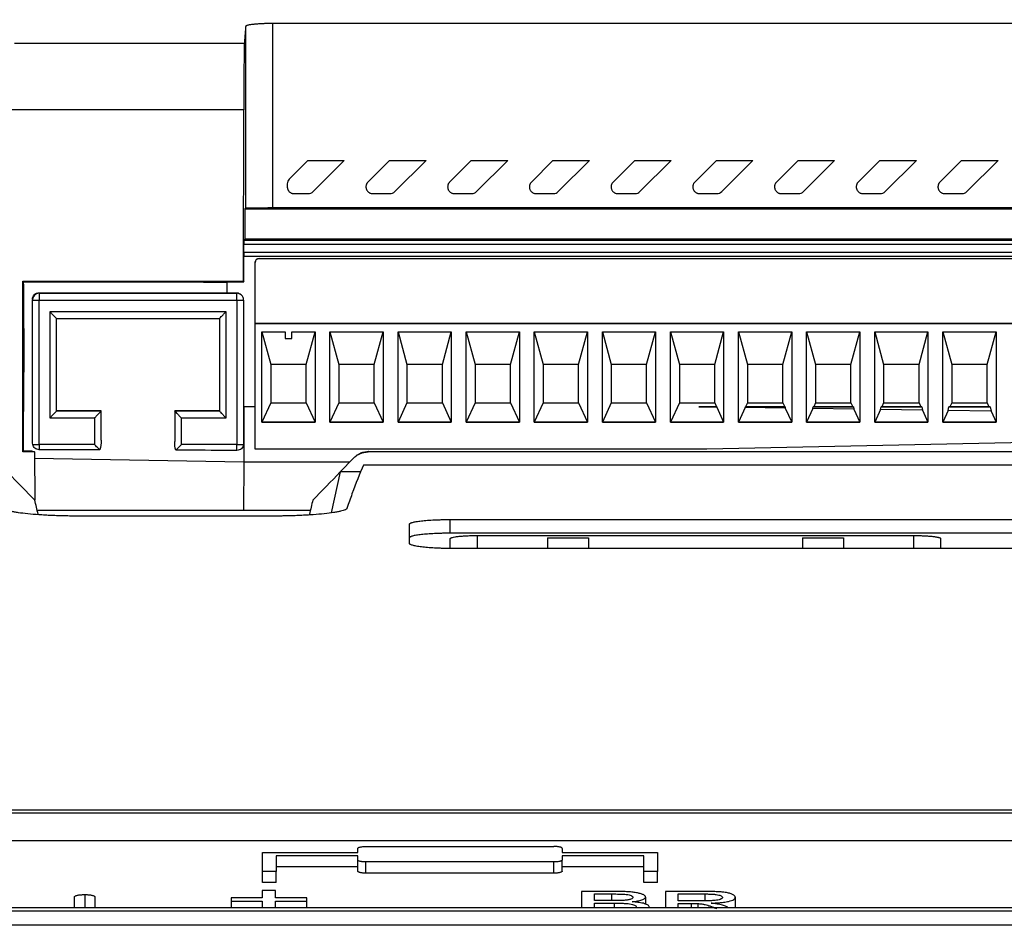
# Model space of a CAD drawing. Header units: millimetres. Extents: x -945 to 1227, y -951 to 1232.
# Tile 13 of 171: x 161 to 234, y -411 to -344. Entities that reach past the tile are written whole.
import ezdxf

# ---------------------------------------------------------------- set-up
doc = ezdxf.new("R2010")
doc.units = ezdxf.units.MM
doc.styles.add('SLDTEXTSTYLE0', font='TXT', dxfattribs={"width": 0.75})
doc.dimstyles.new('SLDDIMSTYLE1', dxfattribs={"dimtxt": 3.5, "dimasz": 3.302, "dimexe": 0, "dimexo": 0.0625, "dimgap": 0.875, "dimtad": 1, "dimdec": 0, "dimrnd": 1e-09, "dimzin": 12, "dimdsep": 46, "dimtxsty": 'SLDTEXTSTYLE0', "dimsah": 1, "dimcen": 0.09, "dimadec": 0, "dimazin": 3, "dimtfac": 1, "dimtdec": 0, "dimtofl": 0, "dimtmove": 0, "dimatfit": 3, "dimfxl": 1, "dimfrac": 2, "dimtolj": 1, "dimtzin": 12, "dimarcsym": 0})

# ---------------------------------------------------------------- blocks, each defined once
blk = doc.blocks.new('_D_4')
at = {"color": 8, "linetype": 'Continuous', "lineweight": 0}
for p, q in [((67.786, -349.357), (67.786, -299.547)), ((348.555, -349.357), (348.555, -299.547)), ((67.786, -300.547), (348.555, -300.547))]:
    blk.add_line(p, q, dxfattribs=at)
at = {"color": 8, "linetype": 'Continuous', "lineweight": 18}
for points in [[(67.786, -300.547), (71.088, -301.055), (71.088, -300.039)], [(348.555, -300.547), (345.253, -300.039), (345.253, -301.055)]]:
    blk.add_solid(points, dxfattribs=at)
at = {"color": 8, "linetype": 'Continuous', "lineweight": 18, "insert": (215.911, -296.035), "char_height": 3.5, "attachment_point": 1, "style": 'SLDTEXTSTYLE0'}
blk.add_mtext('281', dxfattribs=at)

msp = doc.modelspace()

# ---------------------------------------------------------------- linework, layer by layer
at = {"color": 7, "linetype": 'Continuous', "lineweight": 25}
for p, q in [((268.399, -344.777), (179.864, -344.777)), ((179.864, -358.323), (179.864, -344.777)), ((177.864, -358.34), (177.864, -344.986)), ((160.882, -346.223), (177.769, -346.223)), ((177.724, -351.112), (160.578, -351.112)), ((177.704, -363.707), (177.724, -351.112)), ((181.063, -356.194), (182.425, -354.832)), ((182.425, -354.832), (185.105, -354.832)), ((185.105, -354.832), (182.813, -357.124)), ((186.84, -356.417), (188.425, -354.832)), ((188.425, -354.832), (191.105, -354.832)), ((191.105, -354.832), (188.813, -357.124)), ((192.84, -356.417), (194.425, -354.832)), ((194.425, -354.832), (197.105, -354.832)), ((197.105, -354.832), (194.813, -357.124)), ((198.84, -356.417), (200.425, -354.832)), ((200.425, -354.832), (203.105, -354.832)), ((203.105, -354.832), (200.813, -357.124)), ((204.84, -356.417), (206.425, -354.832)), ((206.425, -354.832), (209.105, -354.832)), ((209.105, -354.832), (206.813, -357.124)), ((210.84, -356.417), (212.425, -354.832)), ((212.425, -354.832), (215.105, -354.832)), ((215.105, -354.832), (212.813, -357.124)), ((216.84, -356.417), (218.425, -354.832)), ((218.425, -354.832), (221.105, -354.832)), ((221.105, -354.832), (218.813, -357.124)), ((222.84, -356.417), (224.425, -354.832)), ((224.425, -354.832), (227.105, -354.832)), ((227.105, -354.832), (224.813, -357.124)), ((228.84, -356.417), (230.425, -354.832)), ((230.425, -354.832), (233.105, -354.832)), ((233.105, -354.832), (230.813, -357.124)), ((180.917, -356.547), (180.917, -356.77)), ((181.417, -357.27), (182.46, -357.27)), ((187.194, -357.27), (188.46, -357.27)), ((193.194, -357.27), (194.46, -357.27)), ((199.194, -357.27), (200.46, -357.27)), ((205.194, -357.27), (206.46, -357.27)), ((211.194, -357.27), (212.46, -357.27)), ((217.194, -357.27), (218.46, -357.27)), ((223.194, -357.27), (224.46, -357.27)), ((229.194, -357.27), (230.46, -357.27)), ((177.864, -358.34), (177.812, -358.393)), ((177.812, -358.393), (177.812, -360.624)), ((177.812, -358.393), (243.952, -358.393)), ((268.399, -358.323), (179.864, -358.323)), ((177.735, -360.68), (177.791, -360.624)), ((177.735, -360.68), (270.225, -360.68)), ((244.004, -360.624), (177.791, -360.624)), ((177.733, -361.583), (177.733, -360.983)), ((177.733, -360.983), (270.227, -360.983)), ((270.226, -361.583), (177.733, -361.583)), ((244.838, -361.88), (177.736, -361.88)), ((177.739, -363.742), (177.739, -361.88)), ((178.855, -362.026), (178.855, -362.032)), ((178.855, -362.026), (243.155, -362.026)), ((178.855, -362.032), (243.155, -362.032)), ((178.555, -362.326), (178.555, -362.332)), ((178.555, -366.812), (178.555, -362.332)), ((161.513, -363.707), (177.704, -363.707)), ((161.513, -376.232), (161.513, -363.707)), ((161.557, -363.924), (161.539, -363.734)), ((161.539, -363.734), (174.731, -363.734)), ((161.557, -363.924), (161.567, -370.373)), ((174.772, -363.775), (174.731, -363.734)), ((174.772, -363.776), (176.505, -363.776)), ((176.505, -363.742), (177.739, -363.742)), ((176.505, -364.576), (176.505, -363.742)), ((177.704, -363.707), (177.739, -363.742)), ((162.205, -365.049), (162.205, -365.086)), ((162.705, -364.547), (176.505, -364.546)), ((162.705, -364.547), (162.705, -364.586)), ((162.705, -364.586), (162.705, -365.09)), ((162.705, -364.586), (177.205, -364.586)), ((177.205, -364.576), (176.505, -364.576)), ((177.205, -364.586), (177.205, -364.576)), ((177.205, -365.09), (177.205, -364.586)), ((177.705, -365.086), (177.705, -365.076)), ((162.205, -375.288), (162.205, -365.086)), ((162.705, -365.09), (177.205, -365.09)), ((162.705, -375.69), (162.705, -365.09)), ((177.205, -365.09), (177.205, -375.69)), ((177.705, -365.086), (177.705, -375.553)), ((176.43, -365.94), (163.48, -365.94)), ((163.48, -365.94), (163.48, -373.74)), ((163.98, -366.436), (175.93, -366.436)), ((163.98, -373.236), (163.98, -366.436)), ((175.93, -366.436), (175.93, -373.236)), ((176.43, -373.74), (176.43, -365.94)), ((178.555, -366.812), (178.555, -366.815)), ((178.555, -366.812), (243.455, -366.812)), ((178.555, -376.04), (178.555, -366.815)), ((243.455, -366.815), (178.555, -366.815)), ((179.052, -367.415), (180.755, -367.415)), ((179.052, -374.04), (179.052, -367.415)), ((179.052, -367.415), (179.705, -369.826)), ((180.755, -367.415), (180.755, -367.915)), ((180.755, -367.915), (181.255, -367.915)), ((181.255, -367.415), (182.958, -367.415)), ((181.255, -367.915), (181.255, -367.415)), ((182.305, -369.826), (182.957, -367.415)), ((182.958, -367.415), (182.958, -374.04)), ((184.052, -367.415), (187.958, -367.415)), ((184.052, -374.04), (184.052, -367.415)), ((184.052, -367.415), (184.705, -369.826)), ((187.305, -369.826), (187.957, -367.415)), ((187.958, -367.415), (187.958, -374.04)), ((189.052, -367.415), (192.958, -367.415)), ((189.052, -374.04), (189.052, -367.415)), ((189.052, -367.415), (189.705, -369.826)), ((192.305, -369.826), (192.957, -367.415)), ((192.958, -367.415), (192.958, -374.04)), ((194.052, -367.415), (197.958, -367.415)), ((194.052, -374.04), (194.052, -367.415)), ((194.052, -367.415), (194.705, -369.826)), ((197.305, -369.826), (197.957, -367.415)), ((197.958, -367.415), (197.958, -374.04)), ((199.052, -367.415), (202.958, -367.415)), ((199.052, -374.04), (199.052, -367.415)), ((199.052, -367.415), (199.705, -369.826)), ((202.305, -369.826), (202.957, -367.415)), ((202.958, -367.415), (202.958, -374.04)), ((204.052, -367.415), (207.958, -367.415)), ((204.052, -374.04), (204.052, -367.415)), ((204.052, -367.415), (204.705, -369.826)), ((207.305, -369.826), (207.957, -367.415)), ((207.958, -367.415), (207.958, -374.04)), ((209.052, -367.415), (212.958, -367.415)), ((209.052, -374.04), (209.052, -367.415)), ((209.052, -367.415), (209.705, -369.826)), ((212.305, -369.826), (212.957, -367.415)), ((212.958, -367.415), (212.958, -374.04)), ((214.052, -367.415), (217.958, -367.415)), ((214.052, -374.04), (214.052, -367.415)), ((214.052, -367.415), (214.705, -369.826)), ((217.305, -369.826), (217.957, -367.415)), ((217.958, -367.415), (217.958, -374.04)), ((219.052, -367.415), (222.958, -367.415)), ((219.052, -374.04), (219.052, -367.415)), ((219.052, -367.415), (219.705, -369.826)), ((222.305, -369.826), (222.957, -367.415)), ((222.958, -367.415), (222.958, -374.04)), ((224.052, -367.415), (227.958, -367.415)), ((224.052, -374.04), (224.052, -367.415)), ((224.052, -367.415), (224.705, -369.826)), ((227.305, -369.826), (227.957, -367.415)), ((227.958, -367.415), (227.958, -374.04)), ((229.052, -367.415), (232.958, -367.415)), ((229.052, -374.04), (229.052, -367.415)), ((229.052, -367.415), (229.705, -369.826)), ((232.305, -369.826), (232.957, -367.415)), ((232.958, -367.415), (232.958, -374.04)), ((182.305, -369.826), (179.705, -369.826)), ((179.705, -369.826), (179.705, -372.626)), ((182.305, -372.626), (182.305, -369.826)), ((184.705, -369.826), (184.705, -372.626)), ((187.305, -369.826), (184.705, -369.826)), ((187.305, -372.626), (187.305, -369.826)), ((189.705, -369.826), (189.705, -372.626)), ((192.305, -369.826), (189.705, -369.826)), ((192.305, -372.626), (192.305, -369.826)), ((194.705, -369.826), (194.705, -372.626)), ((197.305, -369.826), (194.705, -369.826)), ((197.305, -372.626), (197.305, -369.826)), ((199.705, -369.826), (199.705, -372.626)), ((202.305, -369.826), (199.705, -369.826)), ((202.305, -372.626), (202.305, -369.826)), ((204.705, -369.826), (204.705, -372.626)), ((207.305, -369.826), (204.705, -369.826)), ((207.305, -372.626), (207.305, -369.826)), ((209.705, -369.826), (209.705, -372.626)), ((212.305, -369.826), (209.705, -369.826)), ((212.305, -372.626), (212.305, -369.826)), ((214.705, -369.826), (214.705, -372.626)), ((217.305, -369.826), (214.705, -369.826)), ((217.305, -372.626), (217.305, -369.826)), ((219.705, -369.826), (219.705, -372.626)), ((222.305, -369.826), (219.705, -369.826)), ((222.305, -372.626), (222.305, -369.826)), ((224.705, -369.826), (224.705, -372.626)), ((227.305, -369.826), (224.705, -369.826)), ((227.305, -372.626), (227.305, -369.826)), ((229.705, -369.826), (229.705, -372.626)), ((232.305, -369.826), (229.705, -369.826)), ((232.305, -372.626), (232.305, -369.826)), ((161.555, -376.189), (161.567, -370.373)), ((177.705, -372.919), (177.74, -372.92)), ((177.74, -372.92), (177.725, -376.991)), ((178.555, -372.92), (177.74, -372.92)), ((178.555, -372.92), (177.74, -372.92)), ((179.705, -372.626), (179.052, -374.038)), ((179.705, -372.626), (182.305, -372.626)), ((182.305, -372.626), (182.958, -374.038)), ((184.705, -372.626), (184.052, -374.038)), ((184.705, -372.626), (187.305, -372.626)), ((187.305, -372.626), (187.958, -374.038)), ((189.705, -372.626), (189.052, -374.038)), ((189.705, -372.626), (192.305, -372.626)), ((192.305, -372.626), (192.958, -374.038)), ((194.705, -372.626), (194.052, -374.038)), ((194.705, -372.626), (197.305, -372.626)), ((197.305, -372.626), (197.958, -374.038)), ((199.705, -372.626), (199.052, -374.038)), ((199.705, -372.626), (202.305, -372.626)), ((202.305, -372.626), (202.958, -374.038)), ((204.705, -372.626), (204.052, -374.038)), ((204.705, -372.626), (207.305, -372.626)), ((207.305, -372.626), (207.958, -374.038)), ((209.705, -372.626), (209.052, -374.038)), ((209.705, -372.626), (212.305, -372.626)), ((211.131, -372.92), (212.441, -372.92)), ((212.45, -372.94), (211.131, -372.92)), ((212.446, -372.92), (211.131, -372.92)), ((212.305, -372.626), (212.441, -372.92)), ((212.441, -372.92), (212.446, -372.92)), ((212.446, -372.92), (212.45, -372.94)), ((212.45, -372.94), (212.958, -374.038)), ((214.545, -372.972), (214.052, -374.038)), ((214.545, -372.972), (214.555, -372.92)), ((217.485, -373.017), (214.545, -372.972)), ((214.555, -372.92), (214.569, -372.92)), ((217.466, -372.92), (214.555, -372.92)), ((214.705, -372.626), (214.569, -372.92)), ((214.569, -372.92), (217.44, -372.919)), ((214.705, -372.626), (217.305, -372.626)), ((217.305, -372.626), (217.44, -372.919)), ((217.44, -372.919), (217.466, -372.92)), ((217.466, -372.92), (217.485, -373.017)), ((217.485, -373.017), (217.958, -374.038)), ((219.51, -373.047), (219.535, -372.92)), ((219.535, -372.92), (219.569, -372.919)), ((222.487, -372.92), (219.535, -372.92)), ((219.705, -372.626), (219.569, -372.919)), ((219.569, -372.919), (222.44, -372.919)), ((219.705, -372.626), (222.305, -372.626)), ((222.305, -372.626), (222.44, -372.919)), ((222.44, -372.919), (222.487, -372.92)), ((222.487, -372.92), (222.521, -373.093)), ((224.475, -373.123), (224.514, -372.92)), ((224.514, -372.92), (224.569, -372.919)), ((227.507, -372.92), (224.514, -372.92)), ((224.705, -372.626), (224.569, -372.919)), ((224.569, -372.919), (227.44, -372.919)), ((224.705, -372.626), (227.305, -372.626)), ((227.305, -372.626), (227.44, -372.919)), ((227.44, -372.919), (227.507, -372.92)), ((227.507, -372.92), (227.556, -373.17)), ((229.44, -373.198), (229.494, -372.92)), ((229.494, -372.92), (229.57, -372.919)), ((232.528, -372.92), (229.494, -372.92)), ((229.705, -372.626), (229.57, -372.919)), ((229.57, -372.919), (232.44, -372.918)), ((229.705, -372.626), (232.305, -372.626)), ((232.305, -372.626), (232.44, -372.918)), ((232.44, -372.918), (232.528, -372.92)), ((232.528, -372.92), (232.592, -373.246)), ((163.48, -373.74), (166.76, -373.74)), ((167.26, -373.228), (163.98, -373.228)), ((167.26, -373.236), (163.98, -373.236)), ((166.76, -373.74), (166.76, -375.69)), ((167.26, -373.236), (167.26, -373.228)), ((167.26, -375.374), (167.26, -373.236)), ((175.93, -373.227), (172.65, -373.227)), ((172.65, -373.236), (172.65, -373.227)), ((175.93, -373.236), (172.65, -373.236)), ((172.65, -373.236), (172.65, -375.466)), ((173.15, -375.69), (173.15, -373.74)), ((173.15, -373.74), (176.43, -373.74)), ((219.51, -373.047), (219.052, -374.038)), ((222.521, -373.093), (219.51, -373.047)), ((222.521, -373.093), (222.958, -374.038)), ((224.475, -373.123), (224.052, -374.038)), ((227.556, -373.17), (224.475, -373.123)), ((227.556, -373.17), (227.958, -374.038)), ((229.44, -373.198), (229.052, -374.038)), ((232.592, -373.246), (229.44, -373.198)), ((232.592, -373.246), (232.958, -374.038)), ((179.052, -374.038), (182.958, -374.038)), ((182.958, -374.04), (179.052, -374.04)), ((184.052, -374.038), (187.958, -374.038)), ((187.958, -374.04), (184.052, -374.04)), ((189.052, -374.038), (192.958, -374.038)), ((192.958, -374.04), (189.052, -374.04)), ((194.052, -374.038), (197.958, -374.038)), ((197.958, -374.04), (194.052, -374.04)), ((199.052, -374.038), (202.958, -374.038)), ((202.958, -374.04), (199.052, -374.04)), ((204.052, -374.038), (207.958, -374.038)), ((207.958, -374.04), (204.052, -374.04)), ((209.052, -374.038), (212.958, -374.038)), ((212.958, -374.04), (209.052, -374.04)), ((214.052, -374.038), (217.958, -374.038)), ((217.958, -374.04), (214.052, -374.04)), ((219.052, -374.038), (222.958, -374.038)), ((222.958, -374.04), (219.052, -374.04)), ((224.052, -374.038), (227.958, -374.038)), ((227.958, -374.04), (224.052, -374.04)), ((229.052, -374.038), (232.958, -374.038)), ((232.958, -374.04), (229.052, -374.04)), ((166.76, -375.69), (162.705, -375.69)), ((162.705, -375.69), (162.705, -376.07)), ((177.205, -375.69), (173.15, -375.69)), ((177.205, -376.125), (177.205, -375.69)), ((243.455, -375.377), (211.728, -376.04)), ((162.352, -376.232), (161.513, -376.232)), ((162.181, -376.189), (161.555, -376.189)), ((162.181, -376.189), (162.352, -376.232)), ((162.352, -376.232), (162.38, -379.781)), ((211.728, -376.04), (178.555, -376.04)), ((185.792, -376.688), (185.833, -376.646)), ((186.911, -376.188), (186.869, -376.232)), ((270.254, -376.232), (186.869, -376.232)), ((186.911, -376.188), (270.218, -376.195)), ((185.498, -376.991), (177.725, -376.991)), ((185.792, -376.688), (184.803, -377.708)), ((271.133, -377.196), (186.515, -377.196)), ((184.803, -377.708), (184.137, -380.7)), ((186.293, -377.708), (184.803, -377.708)), ((162.555, -380.505), (182.62, -380.505)), ((179.805, -380.945), (165.648, -380.945)), ((189.889, -382.952), (189.889, -381.535)), ((192.889, -381.199), (315.889, -381.199)), ((192.889, -382.205), (192.889, -381.199)), ((315.889, -382.205), (192.889, -382.205)), ((194.889, -382.372), (226.889, -382.372)), ((192.889, -383.324), (192.889, -382.598)), ((200.032, -382.542), (203.032, -382.542)), ((218.746, -382.542), (221.746, -382.542)), ((228.889, -382.598), (228.889, -383.324)), ((315.889, -383.324), (192.889, -383.324)), ((76.053, -402.516), (340.288, -402.516)), ((76.053, -402.736), (340.288, -402.736)), ((340.288, -404.784), (76.053, -404.784)), ((186.094, -405.66), (186.094, -405.343)), ((186.694, -405.208), (200.494, -405.208)), ((201.094, -405.343), (201.094, -405.66)), ((179.094, -405.66), (186.094, -405.66)), ((186.094, -405.887), (180.094, -405.887)), ((186.094, -406.207), (186.094, -405.887)), ((186.094, -407.027), (186.094, -406.207)), ((201.094, -405.66), (208.094, -405.66)), ((207.094, -405.887), (201.094, -405.887)), ((201.094, -405.887), (201.094, -406.207)), ((201.094, -407.027), (201.094, -406.207)), ((186.094, -406.708), (180.094, -406.708)), ((200.494, -406.344), (186.694, -406.344)), ((186.694, -407.165), (186.694, -406.344)), ((200.494, -407.165), (200.494, -406.344)), ((207.094, -406.708), (201.094, -406.708)), ((180.094, -407.036), (179.094, -407.036)), ((179.094, -407.857), (179.094, -407.036)), ((180.094, -407.857), (180.094, -407.036)), ((200.494, -407.165), (186.694, -407.165)), ((208.094, -407.036), (207.094, -407.036)), ((207.094, -407.857), (207.094, -407.036)), ((208.094, -407.857), (208.094, -407.036)), ((180.058, -408.441), (179.078, -408.441)), ((180.094, -407.857), (179.094, -407.857)), ((208.094, -407.857), (207.094, -407.857)), ((165.293, -409.719), (165.293, -408.915)), ((166.793, -408.915), (166.793, -409.719)), ((179.078, -408.985), (176.793, -408.985)), ((182.343, -408.985), (180.058, -408.985)), ((205.024, -408.511), (202.527, -408.511)), ((203.468, -408.694), (204.738, -408.694)), ((207.23, -408.922), (207.23, -409.442)), ((211.578, -408.511), (208.684, -408.511)), ((209.624, -408.694), (211.612, -408.694)), ((213.814, -408.939), (213.814, -409.719)), ((340.288, -409.719), (76.053, -409.719)), ((176.793, -409.219), (179.078, -409.219)), ((176.793, -409.219), (176.793, -409.719)), ((180.058, -409.219), (182.343, -409.219)), ((182.343, -409.719), (182.343, -409.219)), ((204.842, -409.184), (203.468, -409.184)), ((203.468, -409.368), (204.937, -409.368)), ((211.41, -409.204), (209.624, -409.204)), ((209.624, -409.389), (210.587, -409.389)), ((211.051, -409.396), (211.051, -409.719)), ((340.288, -409.965), (76.053, -409.965)), ((340.288, -410.995), (76.053, -410.995))]:
    msp.add_line(p, q, dxfattribs=at)
at = {"color": 250, "linetype": 'Continuous', "lineweight": 25}
for p, q in [((177.725, -376.991), (162.356, -376.722)), ((177.725, -376.991), (177.713, -380.505)), ((194.889, -383.324), (194.889, -382.372)), ((226.889, -382.372), (226.889, -383.324)), ((166.043, -408.738), (166.043, -409.719)), ((204.738, -409.184), (204.738, -408.694)), ((211.612, -409.201), (211.612, -408.694)), ((204.937, -409.719), (204.937, -409.368)), ((210.587, -409.719), (210.587, -409.389))]:
    msp.add_line(p, q, dxfattribs=at)
at = {"color": 7, "linetype": 'Continuous', "lineweight": 25, "flags": 128}
for points in [[(161.513, -363.707), (161.527, -363.722), (161.539, -363.734)], [(161.555, -376.189), (161.531, -376.213), (161.513, -376.232)], [(162.38, -379.781), (161.251, -378.62), (160.363, -377.708)]]:
    msp.add_lwpolyline(points, dxfattribs=at)
at = {"color": 7, "linetype": 'Continuous', "lineweight": 25}
for centre, radius, start, end in [((178.855, -362.326), 0.3, 89.99891, 179.99891), ((162.705, -365.086), 0.5, 89.99891, 179.99891), ((177.205, -365.076), 0.5, 0.00109, 90.00109), ((177.205, -365.086), 0.5, 0.00109, 90.00109), ((162.58, -350.763), 14.328, 268.50021, 270.49983), ((177.33, -350.763), 14.328, 269.50017, 271.49979), ((162.634, -349.046), 26.643, 269.13941, 270.15329), ((177.311, -357.492), 18.198, 269.6648, 271.22933)]:
    msp.add_arc(centre, radius, start, end, dxfattribs=at)
for centre, major_axis, ratio, start_param, end_param in [((177.735, -360.98), (0, 0.3), 0.008727, 0.008727, 1.579523), ((177.736, -361.58), (0, 0.3), 0.008727, 1.579523, 3.141593), ((190.044, -1673.262), (-0.003, 1300), 0.034891, 0.077817, 0.096582)]:
    msp.add_ellipse(centre, major_axis=major_axis, ratio=ratio, start_param=start_param, end_param=end_param, dxfattribs=at)
for points, knots in [([(179.864, -344.777), (179.819, -344.777), (179.728, -344.777), (179.592, -344.779), (179.455, -344.781), (179.32, -344.785), (179.185, -344.79), (179.053, -344.795), (178.924, -344.802), (178.799, -344.809), (178.678, -344.818), (178.562, -344.827), (178.448, -344.838), (178.335, -344.851), (178.221, -344.867), (178.112, -344.886), (178.014, -344.907), (177.935, -344.931), (177.878, -344.957), (177.869, -344.976), (177.864, -344.986)], [0, 0, 0, 0, 0.043336, 0.087092, 0.131271, 0.175875, 0.220907, 0.266367, 0.312259, 0.358585, 0.405345, 0.452543, 0.50018, 0.553792, 0.613333, 0.678805, 0.750209, 0.827543, 0.910807, 1, 1, 1, 1]), ([(177.864, -344.986), (177.857, -345.084), (177.841, -345.28), (177.817, -345.585), (177.793, -345.898), (177.777, -346.114), (177.769, -346.223)], [0, 0, 0, 0, 0.250001, 0.5, 0.749999, 1, 1, 1, 1]), ([(177.769, -346.223), (177.769, -346.233), (177.767, -346.254), (177.765, -346.298), (177.763, -346.35), (177.761, -346.412), (177.759, -346.483), (177.757, -346.563), (177.755, -346.653), (177.753, -346.752), (177.75, -346.96), (177.744, -347.327), (177.739, -347.912), (177.734, -348.573), (177.73, -349.187), (177.728, -349.729), (177.726, -350.177), (177.725, -350.638), (177.724, -350.954), (177.724, -351.112)], [0, 0, 0, 0, 0.031831, 0.063487, 0.095017, 0.126474, 0.157909, 0.189374, 0.22092, 0.2526, 0.284462, 0.404391, 0.524475, 0.635617, 0.746896, 0.810356, 0.873418, 0.936494, 1, 1, 1, 1]), ([(180.917, -356.77), (180.918, -356.794), (180.92, -356.842), (180.935, -356.912), (180.96, -356.979), (180.995, -357.042), (181.038, -357.099), (181.088, -357.15), (181.145, -357.192), (181.208, -357.227), (181.275, -357.252), (181.345, -357.267), (181.393, -357.269), (181.417, -357.27)], [0, 0, 0, 0, 0.090916, 0.181828, 0.272737, 0.363644, 0.454549, 0.545453, 0.636358, 0.727264, 0.818173, 0.909084, 1, 1, 1, 1]), ([(186.84, -356.417), (186.824, -356.435), (186.792, -356.47), (186.754, -356.529), (186.726, -356.589), (186.707, -356.651), (186.696, -356.711), (186.694, -356.751), (186.694, -356.771)], [0, 0, 0, 0, 0.184271, 0.361498, 0.531684, 0.694828, 0.850932, 1, 1, 1, 1]), ([(186.694, -356.771), (186.695, -356.795), (186.697, -356.843), (186.713, -356.916), (186.74, -356.986), (186.778, -357.052), (186.827, -357.113), (186.886, -357.167), (186.953, -357.211), (187.028, -357.245), (187.109, -357.266), (187.165, -357.269), (187.194, -357.27)], [0, 0, 0, 0, 0.092127, 0.185994, 0.281606, 0.378965, 0.478075, 0.57894, 0.681562, 0.785944, 0.892089, 1, 1, 1, 1]), ([(192.84, -356.417), (192.824, -356.435), (192.792, -356.47), (192.754, -356.529), (192.726, -356.589), (192.707, -356.651), (192.696, -356.711), (192.694, -356.751), (192.694, -356.771)], [0, 0, 0, 0, 0.184271, 0.361498, 0.531684, 0.694828, 0.850932, 1, 1, 1, 1]), ([(192.694, -356.771), (192.695, -356.795), (192.697, -356.843), (192.713, -356.916), (192.74, -356.986), (192.778, -357.052), (192.827, -357.113), (192.886, -357.167), (192.953, -357.211), (193.028, -357.245), (193.109, -357.266), (193.165, -357.269), (193.194, -357.27)], [0, 0, 0, 0, 0.092127, 0.185994, 0.281606, 0.378965, 0.478075, 0.57894, 0.681562, 0.785944, 0.892089, 1, 1, 1, 1]), ([(198.84, -356.417), (198.824, -356.435), (198.792, -356.47), (198.754, -356.529), (198.726, -356.589), (198.707, -356.651), (198.696, -356.711), (198.694, -356.751), (198.694, -356.771)], [0, 0, 0, 0, 0.184271, 0.361498, 0.531684, 0.694828, 0.850932, 1, 1, 1, 1]), ([(198.694, -356.771), (198.695, -356.795), (198.697, -356.843), (198.713, -356.916), (198.74, -356.986), (198.778, -357.052), (198.827, -357.113), (198.886, -357.167), (198.953, -357.211), (199.028, -357.245), (199.109, -357.266), (199.165, -357.269), (199.194, -357.27)], [0, 0, 0, 0, 0.092127, 0.185994, 0.281606, 0.378965, 0.478075, 0.57894, 0.681562, 0.785944, 0.892089, 1, 1, 1, 1]), ([(204.84, -356.417), (204.824, -356.435), (204.792, -356.47), (204.754, -356.529), (204.726, -356.589), (204.707, -356.651), (204.696, -356.711), (204.694, -356.751), (204.694, -356.771)], [0, 0, 0, 0, 0.184271, 0.361498, 0.531684, 0.694828, 0.850932, 1, 1, 1, 1]), ([(204.694, -356.771), (204.695, -356.795), (204.697, -356.843), (204.713, -356.916), (204.74, -356.986), (204.778, -357.052), (204.827, -357.113), (204.886, -357.167), (204.953, -357.211), (205.028, -357.245), (205.109, -357.266), (205.165, -357.269), (205.194, -357.27)], [0, 0, 0, 0, 0.092127, 0.185994, 0.281606, 0.378965, 0.478075, 0.57894, 0.681562, 0.785944, 0.892089, 1, 1, 1, 1]), ([(210.84, -356.417), (210.824, -356.435), (210.792, -356.47), (210.754, -356.529), (210.726, -356.589), (210.707, -356.651), (210.696, -356.711), (210.694, -356.751), (210.694, -356.771)], [0, 0, 0, 0, 0.184271, 0.361498, 0.531684, 0.694828, 0.850932, 1, 1, 1, 1]), ([(210.694, -356.771), (210.695, -356.795), (210.697, -356.843), (210.713, -356.916), (210.74, -356.986), (210.778, -357.052), (210.827, -357.113), (210.886, -357.167), (210.953, -357.211), (211.028, -357.245), (211.109, -357.266), (211.165, -357.269), (211.194, -357.27)], [0, 0, 0, 0, 0.092127, 0.185994, 0.281606, 0.378965, 0.478075, 0.57894, 0.681562, 0.785944, 0.892089, 1, 1, 1, 1]), ([(216.84, -356.417), (216.824, -356.435), (216.792, -356.47), (216.754, -356.529), (216.726, -356.589), (216.707, -356.651), (216.696, -356.711), (216.694, -356.751), (216.694, -356.771)], [0, 0, 0, 0, 0.184271, 0.361498, 0.531684, 0.694828, 0.850932, 1, 1, 1, 1]), ([(216.694, -356.771), (216.695, -356.795), (216.697, -356.843), (216.713, -356.916), (216.74, -356.986), (216.778, -357.052), (216.827, -357.113), (216.886, -357.167), (216.953, -357.211), (217.028, -357.245), (217.109, -357.266), (217.165, -357.269), (217.194, -357.27)], [0, 0, 0, 0, 0.092127, 0.185994, 0.281606, 0.378965, 0.478075, 0.57894, 0.681562, 0.785944, 0.892089, 1, 1, 1, 1]), ([(222.84, -356.417), (222.824, -356.435), (222.792, -356.47), (222.754, -356.529), (222.726, -356.589), (222.707, -356.651), (222.696, -356.711), (222.694, -356.751), (222.694, -356.771)], [0, 0, 0, 0, 0.184271, 0.361498, 0.531684, 0.694828, 0.850932, 1, 1, 1, 1]), ([(222.694, -356.771), (222.695, -356.795), (222.697, -356.843), (222.713, -356.916), (222.74, -356.986), (222.778, -357.052), (222.827, -357.113), (222.886, -357.167), (222.953, -357.211), (223.028, -357.245), (223.109, -357.266), (223.165, -357.269), (223.194, -357.27)], [0, 0, 0, 0, 0.092127, 0.185994, 0.281606, 0.378965, 0.478075, 0.57894, 0.681562, 0.785944, 0.892089, 1, 1, 1, 1]), ([(228.84, -356.417), (228.824, -356.435), (228.792, -356.47), (228.754, -356.529), (228.726, -356.589), (228.707, -356.651), (228.696, -356.711), (228.694, -356.751), (228.694, -356.771)], [0, 0, 0, 0, 0.184271, 0.361498, 0.531684, 0.694828, 0.850932, 1, 1, 1, 1]), ([(228.694, -356.771), (228.695, -356.795), (228.697, -356.843), (228.713, -356.916), (228.74, -356.986), (228.778, -357.052), (228.827, -357.113), (228.886, -357.167), (228.953, -357.211), (229.028, -357.245), (229.109, -357.266), (229.165, -357.269), (229.194, -357.27)], [0, 0, 0, 0, 0.092127, 0.185994, 0.281606, 0.378965, 0.478075, 0.57894, 0.681562, 0.785944, 0.892089, 1, 1, 1, 1]), ([(179.864, -358.323), (179.63, -358.323), (179.377, -358.323), (178.887, -358.325), (178.651, -358.326), (178.261, -358.329), (178.108, -358.332), (177.911, -358.336), (177.866, -358.338), (177.864, -358.34)], [0, 0, 0, 0, 0.25, 0.25, 0.5, 0.5, 0.75, 0.75, 1, 1, 1, 1]), ([(178.555, -362.332), (178.555, -362.261), (178.584, -362.178), (178.701, -362.061), (178.784, -362.032), (178.855, -362.032)], [0, 0, 0, 0, 0.5, 0.5, 1, 1, 1, 1]), ([(162.205, -365.049), (162.205, -364.921), (162.253, -364.796), (162.435, -364.606), (162.567, -364.547), (162.705, -364.547)], [0, 0, 0, 0, 0.5, 0.5, 1, 1, 1, 1]), ([(163.98, -366.436), (163.98, -366.436), (163.969, -366.426), (163.92, -366.379), (163.882, -366.341), (163.785, -366.244), (163.725, -366.185), (163.602, -366.063), (163.539, -365.999), (163.48, -365.94)], [0, 0, 0, 0, 0.25, 0.25, 0.5, 0.5, 0.75, 0.75, 1, 1, 1, 1]), ([(175.93, -366.436), (175.93, -366.436), (175.941, -366.426), (175.989, -366.379), (176.027, -366.341), (176.125, -366.244), (176.184, -366.185), (176.307, -366.063), (176.371, -365.999), (176.43, -365.94)], [0, 0, 0, 0, 0.25, 0.25, 0.5, 0.5, 0.75, 0.75, 1, 1, 1, 1]), ([(163.98, -373.236), (163.98, -373.236), (163.969, -373.247), (163.92, -373.297), (163.882, -373.336), (163.785, -373.434), (163.725, -373.494), (163.602, -373.617), (163.539, -373.681), (163.48, -373.74)], [0, 0, 0, 0, 0.25, 0.25, 0.5, 0.5, 0.75, 0.75, 1, 1, 1, 1]), ([(167.26, -373.236), (167.26, -373.236), (167.249, -373.247), (167.2, -373.297), (167.162, -373.336), (167.065, -373.434), (167.005, -373.494), (166.882, -373.617), (166.819, -373.681), (166.76, -373.74)], [0, 0, 0, 0, 0.25, 0.25, 0.5, 0.5, 0.75, 0.75, 1, 1, 1, 1]), ([(172.65, -373.236), (172.65, -373.236), (172.661, -373.247), (172.709, -373.297), (172.747, -373.336), (172.845, -373.434), (172.904, -373.494), (173.027, -373.617), (173.091, -373.681), (173.15, -373.74)], [0, 0, 0, 0, 0.25, 0.25, 0.5, 0.5, 0.75, 0.75, 1, 1, 1, 1]), ([(175.93, -373.236), (175.93, -373.236), (175.941, -373.247), (175.989, -373.297), (176.027, -373.336), (176.125, -373.434), (176.184, -373.494), (176.307, -373.617), (176.371, -373.681), (176.43, -373.74)], [0, 0, 0, 0, 0.25, 0.25, 0.5, 0.5, 0.75, 0.75, 1, 1, 1, 1]), ([(162.705, -376.07), (162.59, -376.069), (162.478, -376.03), (162.306, -375.89), (162.249, -375.792), (162.233, -375.687)], [0, 0, 0, 0, 0.5, 0.5, 1, 1, 1, 1]), ([(167.16, -376.089), (167.112, -376.041), (167.047, -375.976), (166.905, -375.835), (166.829, -375.759), (166.76, -375.69)], [0, 0, 0, 0, 0.5, 0.5, 1, 1, 1, 1]), ([(173.15, -375.69), (173.075, -375.764), (172.993, -375.847), (172.842, -375.997), (172.774, -376.064), (172.728, -376.11)], [0, 0, 0, 0, 0.5, 0.5, 1, 1, 1, 1]), ([(177.702, -375.686), (177.696, -375.804), (177.641, -375.917), (177.457, -376.079), (177.333, -376.125), (177.205, -376.125)], [0, 0, 0, 0, 0.5, 0.5, 1, 1, 1, 1]), ([(167.16, -376.089), (166.869, -376.088), (166.578, -376.086), (166.287, -376.085), (165.093, -376.08), (163.899, -376.075), (162.705, -376.07)], [0.000126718, 0.000126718, 0.000126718, 0.000126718, 0.001, 0.001, 0.001, 0.004582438, 0.004582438, 0.004582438, 0.004582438]), ([(177.205, -376.125), (176.872, -376.124), (176.538, -376.123), (176.205, -376.122), (175.046, -376.118), (173.887, -376.114), (172.728, -376.11)], [0, 0, 0, 0, 0.001, 0.001, 0.001, 0.004477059, 0.004477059, 0.004477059, 0.004477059]), ([(185.792, -376.688), (185.822, -376.658), (185.882, -376.599), (185.981, -376.521), (186.084, -376.452), (186.191, -376.392), (186.301, -376.342), (186.414, -376.301), (186.527, -376.27), (186.642, -376.248), (186.756, -376.234), (186.832, -376.232), (186.869, -376.232)], [0, 0, 0, 0, 0.10635, 0.211245, 0.3147, 0.416732, 0.517357, 0.616592, 0.714455, 0.810964, 0.906139, 1, 1, 1, 1]), ([(185.833, -376.646), (185.902, -376.575), (185.976, -376.512), (186.139, -376.399), (186.227, -376.35), (186.504, -376.231), (186.706, -376.188), (186.911, -376.188)], [0, 0, 0, 0, 0.25, 0.25, 0.5, 0.5, 1, 1, 1, 1]), ([(165.648, -380.945), (165.578, -380.945), (165.439, -380.945), (165.231, -380.944), (165.023, -380.942), (164.817, -380.939), (164.508, -380.933), (164.101, -380.922), (163.608, -380.904), (163.133, -380.88), (162.53, -380.843), (161.843, -380.784), (161.27, -380.714), (160.893, -380.651), (160.652, -380.602), (160.455, -380.551), (160.322, -380.504), (160.236, -380.462), (160.182, -380.426), (160.165, -380.401), (160.156, -380.389)], [0, 0, 0, 0, 0.025004, 0.049959, 0.074902, 0.09987, 0.124899, 0.187441, 0.250068, 0.312313, 0.374651, 0.499805, 0.624209, 0.686777, 0.749448, 0.811755, 0.874158, 0.916113, 0.958005, 1, 1, 1, 1]), ([(185.302, -380.377), (185.299, -380.384), (185.292, -380.399), (185.273, -380.421), (185.245, -380.443), (185.21, -380.465), (185.145, -380.498), (185.031, -380.541), (184.84, -380.593), (184.604, -380.643), (184.23, -380.707), (183.658, -380.78), (182.967, -380.839), (182.359, -380.878), (181.879, -380.902), (181.379, -380.921), (180.922, -380.934), (180.514, -380.941), (180.161, -380.945), (179.924, -380.945), (179.805, -380.945)], [0, 0, 0, 0, 0.025006, 0.049962, 0.074906, 0.099874, 0.124902, 0.187457, 0.250073, 0.312337, 0.374646, 0.499794, 0.624178, 0.686778, 0.749411, 0.811766, 0.874165, 0.916129, 0.958014, 1, 1, 1, 1]), ([(189.889, -381.535), (189.89, -381.529), (189.892, -381.516), (189.906, -381.497), (189.929, -381.479), (189.962, -381.46), (190.004, -381.442), (190.055, -381.424), (190.129, -381.402), (190.237, -381.376), (190.387, -381.348), (190.562, -381.321), (190.825, -381.289), (191.206, -381.254), (191.641, -381.228), (192.011, -381.213), (192.298, -381.205), (192.592, -381.2), (192.79, -381.199), (192.889, -381.199)], [0, 0, 0, 0, 0.036012, 0.071746, 0.107311, 0.142822, 0.178388, 0.214124, 0.250138, 0.312362, 0.37469, 0.437285, 0.499973, 0.624418, 0.74939, 0.811652, 0.874253, 0.937221, 1, 1, 1, 1]), ([(192.889, -382.205), (192.84, -382.205), (192.742, -382.205), (192.595, -382.206), (192.448, -382.208), (192.254, -382.212), (192.015, -382.219), (191.645, -382.234), (191.209, -382.26), (190.752, -382.301), (190.377, -382.353), (190.146, -382.401), (190.014, -382.443), (189.943, -382.475), (189.897, -382.508), (189.892, -382.531), (189.889, -382.542)], [0, 0, 0, 0, 0.031246, 0.062432, 0.093634, 0.124929, 0.187485, 0.250178, 0.374628, 0.499788, 0.624363, 0.749295, 0.811784, 0.874433, 0.937178, 1, 1, 1, 1]), ([(192.889, -382.598), (192.89, -382.594), (192.892, -382.584), (192.905, -382.569), (192.926, -382.554), (192.955, -382.54), (192.993, -382.526), (193.07, -382.503), (193.213, -382.472), (193.463, -382.438), (193.767, -382.409), (194.057, -382.392), (194.304, -382.382), (194.495, -382.376), (194.691, -382.373), (194.823, -382.373), (194.889, -382.372)], [0, 0, 0, 0, 0.041983, 0.083616, 0.125075, 0.166539, 0.208186, 0.250192, 0.374976, 0.499817, 0.62455, 0.749324, 0.811573, 0.87422, 0.937191, 1, 1, 1, 1]), ([(226.889, -382.372), (226.933, -382.372), (227.021, -382.373), (227.152, -382.374), (227.281, -382.377), (227.408, -382.38), (227.534, -382.384), (227.738, -382.393), (228.01, -382.409), (228.263, -382.433), (228.439, -382.455), (228.555, -382.472), (228.656, -382.491), (228.75, -382.514), (228.827, -382.54), (228.88, -382.569), (228.886, -382.589), (228.889, -382.598)], [0, 0, 0, 0, 0.041956, 0.083562, 0.124999, 0.166453, 0.208108, 0.250145, 0.374762, 0.499705, 0.561835, 0.624604, 0.687099, 0.749421, 0.833113, 0.91616, 1, 1, 1, 1]), ([(192.889, -383.324), (192.84, -383.324), (192.742, -383.324), (192.594, -383.322), (192.448, -383.32), (192.254, -383.316), (192.014, -383.308), (191.644, -383.292), (191.208, -383.263), (190.751, -383.216), (190.377, -383.159), (190.146, -383.105), (190.013, -383.059), (189.942, -383.024), (189.897, -382.988), (189.892, -382.964), (189.889, -382.952)], [0, 0, 0, 0, 0.031246, 0.062431, 0.093633, 0.124928, 0.187482, 0.250179, 0.37463, 0.499788, 0.624375, 0.749296, 0.811789, 0.874443, 0.937184, 1, 1, 1, 1]), ([(200.032, -382.542), (200.032, -382.797), (200.032, -383.052), (200.032, -383.323), (200.032, -383.324)], [0, 0, 0, 0, 0.997501, 1, 1, 1, 1]), ([(203.032, -382.542), (203.032, -382.797), (203.032, -383.052), (203.032, -383.323), (203.032, -383.324)], [0, 0, 0, 0, 0.997501, 1, 1, 1, 1]), ([(218.746, -382.542), (218.746, -382.797), (218.746, -383.052), (218.746, -383.323), (218.746, -383.324)], [0, 0, 0, 0, 0.997501, 1, 1, 1, 1]), ([(221.746, -382.542), (221.746, -382.797), (221.746, -383.052), (221.746, -383.323), (221.746, -383.324)], [0, 0, 0, 0, 0.997501, 1, 1, 1, 1]), ([(186.094, -405.343), (186.095, -405.338), (186.096, -405.327), (186.11, -405.312), (186.129, -405.298), (186.152, -405.285), (186.179, -405.274), (186.208, -405.264), (186.237, -405.255), (186.294, -405.241), (186.391, -405.225), (186.539, -405.211), (186.643, -405.209), (186.694, -405.208)], [0, 0, 0, 0, 0.0802796, 0.155507, 0.2256829, 0.2908086, 0.3508859, 0.4059175, 0.4559073, 0.5008607, 0.6741338, 0.840359, 1, 1, 1, 1]), ([(201.094, -405.343), (201.093, -405.338), (201.091, -405.326), (201.075, -405.309), (201.046, -405.289), (200.998, -405.268), (200.924, -405.248), (200.833, -405.231), (200.728, -405.218), (200.613, -405.21), (200.534, -405.209), (200.494, -405.208)], [0, 0, 0, 0, 0.082713, 0.165782, 0.250539, 0.374492, 0.4999, 0.622438, 0.749356, 0.874682, 1, 1, 1, 1]), ([(186.694, -406.344), (186.669, -406.344), (186.618, -406.343), (186.542, -406.34), (186.467, -406.334), (186.395, -406.326), (186.327, -406.316), (186.255, -406.302), (186.18, -406.279), (186.11, -406.247), (186.1, -406.221), (186.094, -406.207)], [0, 0, 0, 0, 0.079182, 0.159992, 0.242498, 0.326761, 0.412839, 0.500788, 0.630993, 0.797417, 1, 1, 1, 1]), ([(201.094, -406.207), (201.093, -406.212), (201.091, -406.223), (201.078, -406.239), (201.059, -406.253), (201.035, -406.266), (201.008, -406.277), (200.98, -406.287), (200.951, -406.296), (200.894, -406.31), (200.796, -406.327), (200.648, -406.341), (200.545, -406.343), (200.494, -406.344)], [0, 0, 0, 0, 0.080529, 0.155935, 0.226218, 0.29138, 0.351421, 0.406346, 0.456157, 0.500861, 0.674241, 0.840461, 1, 1, 1, 1]), ([(186.694, -407.165), (186.674, -407.165), (186.635, -407.165), (186.577, -407.162), (186.519, -407.159), (186.444, -407.153), (186.356, -407.142), (186.265, -407.125), (186.19, -407.104), (186.136, -407.08), (186.1, -407.054), (186.096, -407.036), (186.094, -407.027)], [0, 0, 0, 0, 0.061433, 0.123221, 0.186022, 0.250465, 0.374508, 0.499756, 0.621725, 0.749029, 0.874129, 1, 1, 1, 1]), ([(201.094, -407.027), (201.093, -407.033), (201.091, -407.045), (201.075, -407.063), (201.046, -407.082), (200.998, -407.104), (200.924, -407.124), (200.833, -407.142), (200.728, -407.155), (200.614, -407.163), (200.534, -407.164), (200.494, -407.165)], [0, 0, 0, 0, 0.082724, 0.165793, 0.250537, 0.374488, 0.499903, 0.622454, 0.749364, 0.874693, 1, 1, 1, 1]), ([(165.293, -408.915), (165.294, -408.909), (165.295, -408.898), (165.306, -408.881), (165.323, -408.864), (165.355, -408.843), (165.412, -408.817), (165.504, -408.79), (165.619, -408.768), (165.75, -408.751), (165.893, -408.74), (165.993, -408.739), (166.043, -408.738)], [0, 0, 0, 0, 0.062291, 0.124391, 0.186857, 0.250236, 0.373758, 0.500024, 0.622659, 0.749433, 0.874764, 1, 1, 1, 1]), ([(166.043, -408.738), (166.068, -408.738), (166.117, -408.739), (166.191, -408.742), (166.263, -408.746), (166.356, -408.754), (166.466, -408.768), (166.579, -408.79), (166.672, -408.817), (166.74, -408.847), (166.785, -408.88), (166.79, -408.903), (166.793, -408.915)], [0, 0, 0, 0, 0.062155, 0.12415, 0.186632, 0.250234, 0.373099, 0.499956, 0.621975, 0.749124, 0.874196, 1, 1, 1, 1]), ([(202.527, -408.511), (202.527, -408.807), (202.527, -409.207), (202.527, -409.614), (202.527, -409.719)], [0, 0, 0, 0, 0.740161, 1, 1, 1, 1]), ([(204.738, -408.694), (204.838, -408.694), (205.018, -408.695), (205.3, -408.698), (205.558, -408.706), (205.819, -408.724), (206.033, -408.761), (206.16, -408.807), (206.23, -408.847), (206.265, -408.876), (206.283, -408.908), (206.287, -408.93), (206.289, -408.942)], [0, 0, 0, 0, 0.137472, 0.24653, 0.388048, 0.494305, 0.615907, 0.746601, 0.808867, 0.872842, 0.927228, 1, 1, 1, 1]), ([(205.644, -409.165), (205.613, -409.167), (205.547, -409.171), (205.437, -409.175), (205.312, -409.179), (205.17, -409.181), (205.011, -409.183), (204.9, -409.183), (204.842, -409.184)], [0, 0, 0, 0, 0.118626, 0.255863, 0.412285, 0.588281, 0.78412, 1, 1, 1, 1]), ([(207.23, -408.922), (207.226, -408.905), (207.219, -408.874), (207.186, -408.829), (207.129, -408.786), (207.023, -408.728), (206.845, -408.663), (206.561, -408.599), (206.214, -408.553), (205.841, -408.527), (205.437, -408.513), (205.169, -408.512), (205.024, -408.511)], [0, 0, 0, 0, 0.0692258, 0.1247854, 0.1874653, 0.2501358, 0.3784677, 0.4995194, 0.6183667, 0.748894, 0.8636232, 1, 1, 1, 1]), ([(206.289, -408.942), (206.284, -408.966), (206.274, -409.014), (206.173, -409.071), (206.046, -409.109), (205.932, -409.132), (205.796, -409.151), (205.698, -409.16), (205.644, -409.165)], [0, 0, 0, 0, 0.247987, 0.497431, 0.619808, 0.748239, 0.860369, 1, 1, 1, 1]), ([(206.229, -409.265), (206.299, -409.257), (206.437, -409.24), (206.695, -409.199), (206.97, -409.132), (207.144, -409.048), (207.219, -408.977), (207.226, -408.941), (207.23, -408.922)], [0, 0, 0, 0, 0.1250487, 0.2490349, 0.499009, 0.7495822, 0.8744412, 1, 1, 1, 1]), ([(208.684, -408.511), (208.684, -408.807), (208.684, -409.207), (208.684, -409.614), (208.684, -409.719)], [0, 0, 0, 0, 0.740161, 1, 1, 1, 1]), ([(212.873, -408.944), (212.872, -408.952), (212.868, -408.97), (212.853, -408.995), (212.831, -409.018), (212.802, -409.041), (212.743, -409.075), (212.634, -409.117), (212.44, -409.158), (212.201, -409.183), (211.857, -409.201), (211.586, -409.203), (211.41, -409.204)], [0, 0, 0, 0, 0.053639, 0.10517, 0.154882, 0.20309, 0.250145, 0.378646, 0.499933, 0.615541, 0.750452, 1, 1, 1, 1]), ([(213.814, -408.939), (213.811, -408.921), (213.805, -408.889), (213.778, -408.841), (213.729, -408.796), (213.634, -408.734), (213.467, -408.663), (213.22, -408.601), (212.958, -408.563), (212.698, -408.539), (212.389, -408.523), (212.01, -408.513), (211.733, -408.512), (211.578, -408.511)], [0, 0, 0, 0, 0.0702364, 0.124702, 0.1880214, 0.2497863, 0.3798235, 0.499783, 0.5743058, 0.657063, 0.7503458, 0.8601664, 1, 1, 1, 1]), ([(211.612, -408.694), (211.663, -408.694), (211.761, -408.695), (211.902, -408.698), (212.031, -408.702), (212.2, -408.712), (212.402, -408.731), (212.595, -408.767), (212.728, -408.808), (212.813, -408.849), (212.861, -408.895), (212.869, -408.927), (212.873, -408.944)], [0, 0, 0, 0, 0.081226, 0.156203, 0.225217, 0.288635, 0.433358, 0.569706, 0.675889, 0.784573, 0.882501, 1, 1, 1, 1]), ([(212.045, -409.368), (212.112, -409.365), (212.24, -409.36), (212.42, -409.35), (212.579, -409.339), (212.756, -409.324), (212.946, -409.303), (213.145, -409.274), (213.439, -409.215), (213.642, -409.14), (213.75, -409.062), (213.787, -409.023), (213.808, -408.982), (213.812, -408.954), (213.814, -408.939)], [0, 0, 0, 0, 0.072562, 0.138035, 0.19657, 0.248386, 0.337774, 0.420696, 0.498583, 0.748484, 0.809194, 0.873959, 0.929366, 1, 1, 1, 1]), ([(179.078, -409.219), (179.078, -409.321), (179.078, -409.488), (179.078, -409.655), (179.078, -409.719)], [0, 0, 0, 0, 0.615098, 1, 1, 1, 1]), ([(180.058, -409.719), (180.058, -409.633), (180.058, -409.466), (180.058, -409.299), (180.058, -409.219)], [0, 0, 0, 0, 0.516687, 1, 1, 1, 1]), ([(203.468, -409.719), (203.468, -409.684), (203.468, -409.566), (203.468, -409.449), (203.468, -409.368)], [0, 0, 0, 0, 0.303448, 1, 1, 1, 1]), ([(204.937, -409.368), (205.044, -409.368), (205.235, -409.369), (205.529, -409.375), (205.8, -409.388), (206.061, -409.413), (206.271, -409.453), (206.427, -409.506), (206.523, -409.572), (206.538, -409.62), (206.546, -409.646)], [0, 0, 0, 0, 0.139419, 0.250135, 0.385586, 0.499724, 0.616092, 0.732382, 0.857858, 1, 1, 1, 1]), ([(207.486, -409.649), (207.485, -409.637), (207.482, -409.615), (207.464, -409.572), (207.414, -409.52), (207.308, -409.46), (207.157, -409.405), (206.968, -409.356), (206.782, -409.324), (206.62, -409.302), (206.499, -409.288), (206.368, -409.276), (206.279, -409.269), (206.229, -409.265)], [0, 0, 0, 0, 0.069601, 0.12463, 0.248222, 0.372181, 0.49822, 0.623041, 0.748445, 0.809975, 0.874237, 0.929499, 1, 1, 1, 1]), ([(209.624, -409.719), (209.624, -409.715), (209.624, -409.604), (209.624, -409.494), (209.624, -409.389)], [0, 0, 0, 0, 0.0410846, 1, 1, 1, 1]), ([(210.587, -409.389), (210.674, -409.389), (210.83, -409.389), (210.983, -409.394), (211.051, -409.396)], [0, 0, 0, 0, 0.560383, 1, 1, 1, 1]), ([(211.051, -409.396), (211.137, -409.403), (211.266, -409.413), (211.42, -409.436), (211.553, -409.46), (211.707, -409.5), (211.905, -409.561), (212.156, -409.653), (212.342, -409.727), (212.451, -409.77)], [0, 0, 0, 0, 0.124709, 0.186105, 0.249822, 0.357672, 0.499692, 0.70407, 1, 1, 1, 1]), ([(212.564, -409.447), (212.525, -409.439), (212.447, -409.423), (212.275, -409.396), (212.137, -409.379), (212.045, -409.368)], [0, 0, 0, 0, 0.249694, 0.499405, 1, 1, 1, 1]), ([(213.266, -409.666), (213.211, -409.644), (213.11, -409.605), (212.95, -409.549), (212.772, -409.497), (212.636, -409.464), (212.564, -409.447)], [0, 0, 0, 0, 0.277125, 0.499799, 0.733505, 1, 1, 1, 1])]:
    msp.add_open_spline(points, degree=3, knots=knots, dxfattribs=at)
for points in [[(181.063, -356.194), (180.971, -356.286), (180.917, -356.417), (180.917, -356.547)], [(182.46, -357.27), (182.591, -357.27), (182.721, -357.216), (182.813, -357.124)], [(188.46, -357.27), (188.591, -357.27), (188.721, -357.216), (188.813, -357.124)], [(194.46, -357.27), (194.591, -357.27), (194.721, -357.216), (194.813, -357.124)], [(200.46, -357.27), (200.591, -357.27), (200.721, -357.216), (200.813, -357.124)], [(206.46, -357.27), (206.591, -357.27), (206.721, -357.216), (206.813, -357.124)], [(212.46, -357.27), (212.591, -357.27), (212.721, -357.216), (212.813, -357.124)], [(218.46, -357.27), (218.591, -357.27), (218.721, -357.216), (218.813, -357.124)], [(224.46, -357.27), (224.591, -357.27), (224.721, -357.216), (224.813, -357.124)], [(230.46, -357.27), (230.591, -357.27), (230.721, -357.216), (230.813, -357.124)], [(162.233, -375.687), (162.214, -375.554), (162.205, -375.421), (162.205, -375.288)], [(167.26, -375.374), (167.26, -375.617), (167.233, -375.856), (167.16, -376.089)], [(172.728, -376.11), (172.672, -375.899), (172.65, -375.684), (172.65, -375.466)], [(177.705, -375.553), (177.705, -375.597), (177.704, -375.642), (177.702, -375.686)], [(184.803, -377.708), (184.133, -378.399), (183.462, -379.09), (182.792, -379.781)], [(185.667, -379.321), (185.545, -379.659), (185.424, -380.011), (185.302, -380.377)], [(162.628, -380.813), (162.545, -380.458), (162.463, -380.114), (162.38, -379.781)], [(182.792, -379.781), (182.711, -380.114), (182.629, -380.458), (182.548, -380.813)], [(179.094, -407.036), (179.094, -406.572), (179.094, -406.114), (179.094, -405.66)], [(180.094, -405.887), (180.094, -406.267), (180.094, -406.65), (180.094, -407.036)], [(207.094, -407.036), (207.094, -406.65), (207.094, -406.267), (207.094, -405.887)], [(208.094, -405.66), (208.094, -406.114), (208.094, -406.572), (208.094, -407.036)], [(179.078, -408.441), (179.078, -408.622), (179.078, -408.803), (179.078, -408.985)], [(180.058, -408.985), (180.058, -408.803), (180.058, -408.622), (180.058, -408.441)], [(176.793, -408.985), (176.793, -409.063), (176.793, -409.141), (176.793, -409.219)], [(182.343, -409.219), (182.343, -409.141), (182.343, -409.063), (182.343, -408.985)], [(203.468, -409.184), (203.468, -409.02), (203.468, -408.857), (203.468, -408.694)], [(209.624, -409.204), (209.624, -409.033), (209.624, -408.863), (209.624, -408.694)]]:
    msp.add_open_spline(points, degree=3, dxfattribs=at)

# ---------------------------------------------------------------- dimensions: what is measured, and where the dimension line sits
at = {"color": 8, "linetype": 'Continuous', "lineweight": 18}
dim = msp.add_linear_dim(base=(348.555, -300.547), p1=(67.786, -350.357), p2=(348.555, -350.357), angle=360, dimstyle='SLDDIMSTYLE1', dxfattribs=at)
dim.commit()
dim.dimension.update_dxf_attribs({"geometry": '_D_4', "text_midpoint": (219.79, -300.547), "dimtype": 160})

doc.saveas('drawing.dxf')
